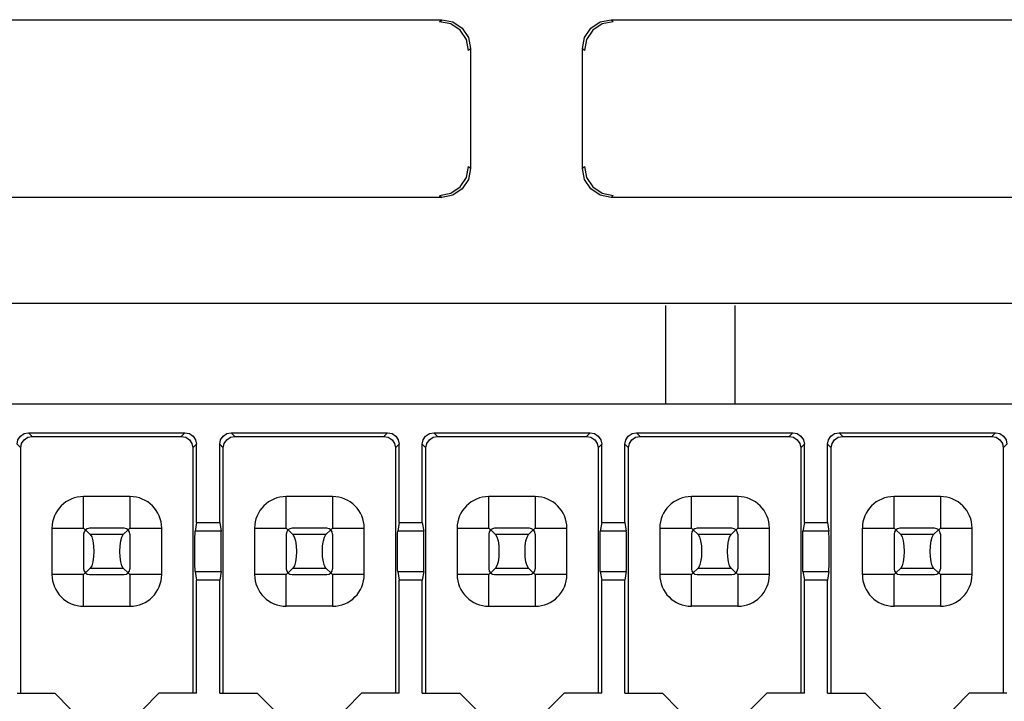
# Model space of a CAD drawing. Extents: x 0 to 1680, y 0 to 1188.
# Tile 44 of 53: x 1318 to 1335, y 1076 to 1088. Entities that reach past the tile are written whole.
import ezdxf

# ---------------------------------------------------------------- set-up
doc = ezdxf.new("R2010")
doc.units = 0
doc.header["$LTSCALE"] = 92.4
doc.layers.get('0').update_dxf_attribs({"linetype": 'CONTINUOUS'})
doc.layers.add('ALL_FEATURES', color=7, linetype='CONTINUOUS')

msp = doc.modelspace()

# ---------------------------------------------------------------- linework, layer by layer
at = {"color": 7, "linetype": 'CONTINUOUS'}
for p, q in [((1329.196, 1082.624), (1329.196, 1080.924)), ((1330.396, 1082.624), (1330.396, 1080.924))]:
    msp.add_line(p, q, dxfattribs=at)
at = {"layer": 'ALL_FEATURES', "color": 7, "linetype": 'CONTINUOUS'}
for p, q in [((1316.261, 1087.559), (1325.331, 1087.559)), ((1328.261, 1087.559), (1337.331, 1087.559)), ((1325.831, 1087.059), (1325.831, 1084.989)), ((1327.761, 1084.989), (1327.761, 1087.059)), ((1325.331, 1084.489), (1316.261, 1084.489)), ((1337.331, 1084.489), (1328.261, 1084.489)), ((1341.38, 1082.659), (1290.95, 1082.659)), ((1286.296, 1080.924), (1345.796, 1080.924)), ((1318.196, 1080.424), (1320.896, 1080.424)), ((1318.259, 1080.361), (1320.833, 1080.361)), ((1321.696, 1080.424), (1324.396, 1080.424)), ((1321.759, 1080.361), (1324.333, 1080.361)), ((1325.196, 1080.424), (1327.896, 1080.424)), ((1325.259, 1080.361), (1327.833, 1080.361)), ((1328.696, 1080.424), (1331.396, 1080.424)), ((1328.759, 1080.361), (1331.333, 1080.361)), ((1332.196, 1080.424), (1334.896, 1080.424)), ((1332.259, 1080.361), (1334.833, 1080.361)), ((1318.059, 1075.924), (1318.059, 1080.161)), ((1321.033, 1080.161), (1321.033, 1075.924)), ((1321.096, 1078.874), (1321.096, 1080.224)), ((1321.496, 1078.874), (1321.496, 1080.224)), ((1321.559, 1075.924), (1321.559, 1080.161)), ((1324.533, 1080.161), (1324.533, 1075.924)), ((1324.596, 1078.874), (1324.596, 1080.224)), ((1324.996, 1078.874), (1324.996, 1080.224)), ((1325.059, 1075.924), (1325.059, 1080.161)), ((1328.033, 1080.161), (1328.033, 1075.924)), ((1328.096, 1078.874), (1328.096, 1080.224)), ((1328.496, 1078.874), (1328.496, 1080.224)), ((1328.559, 1075.924), (1328.559, 1080.161)), ((1331.533, 1080.161), (1331.533, 1075.924)), ((1331.596, 1078.874), (1331.596, 1080.224)), ((1331.996, 1078.874), (1331.996, 1080.224)), ((1332.059, 1075.924), (1332.059, 1080.161)), ((1335.033, 1080.161), (1335.033, 1075.924)), ((1319.946, 1079.322), (1319.146, 1079.322)), ((1323.446, 1079.322), (1322.646, 1079.322)), ((1326.946, 1079.322), (1326.146, 1079.322)), ((1330.446, 1079.322), (1329.646, 1079.322)), ((1333.946, 1079.322), (1333.146, 1079.322)), ((1318.597, 1078.774), (1318.597, 1077.974)), ((1319.175, 1078.745), (1319.146, 1078.774)), ((1319.178, 1078.747), (1319.261, 1078.664)), ((1319.846, 1078.774), (1319.246, 1078.774)), ((1319.914, 1078.747), (1319.83, 1078.664)), ((1319.917, 1078.745), (1319.946, 1078.774)), ((1320.494, 1077.974), (1320.494, 1078.774)), ((1321.096, 1078.874), (1321.071, 1078.723)), ((1321.096, 1078.874), (1321.496, 1078.874)), ((1321.496, 1078.874), (1321.52, 1078.723)), ((1322.097, 1078.774), (1322.097, 1077.974)), ((1322.675, 1078.745), (1322.646, 1078.774)), ((1322.678, 1078.747), (1322.761, 1078.664)), ((1323.346, 1078.774), (1322.746, 1078.774)), ((1323.414, 1078.747), (1323.33, 1078.664)), ((1323.417, 1078.745), (1323.446, 1078.774)), ((1323.994, 1077.974), (1323.994, 1078.774)), ((1324.596, 1078.874), (1324.571, 1078.723)), ((1324.596, 1078.874), (1324.996, 1078.874)), ((1324.996, 1078.874), (1325.02, 1078.723)), ((1325.597, 1078.774), (1325.597, 1077.974)), ((1326.175, 1078.745), (1326.146, 1078.774)), ((1326.178, 1078.747), (1326.261, 1078.664)), ((1326.846, 1078.774), (1326.246, 1078.774)), ((1326.914, 1078.747), (1326.83, 1078.664)), ((1326.917, 1078.745), (1326.946, 1078.774)), ((1327.494, 1077.974), (1327.494, 1078.774)), ((1328.096, 1078.874), (1328.071, 1078.723)), ((1328.096, 1078.874), (1328.496, 1078.874)), ((1328.496, 1078.874), (1328.52, 1078.723)), ((1329.097, 1078.774), (1329.097, 1077.974)), ((1329.675, 1078.745), (1329.646, 1078.774)), ((1329.678, 1078.747), (1329.761, 1078.664)), ((1330.346, 1078.774), (1329.746, 1078.774)), ((1330.414, 1078.747), (1330.33, 1078.664)), ((1330.417, 1078.745), (1330.446, 1078.774)), ((1330.994, 1077.974), (1330.994, 1078.774)), ((1331.596, 1078.874), (1331.571, 1078.723)), ((1331.596, 1078.874), (1331.996, 1078.874)), ((1331.996, 1078.874), (1332.02, 1078.723)), ((1332.597, 1078.774), (1332.597, 1077.974)), ((1333.175, 1078.745), (1333.146, 1078.774)), ((1333.178, 1078.747), (1333.261, 1078.664)), ((1333.846, 1078.774), (1333.246, 1078.774)), ((1333.914, 1078.747), (1333.83, 1078.664)), ((1333.917, 1078.745), (1333.946, 1078.774)), ((1334.494, 1077.974), (1334.494, 1078.774)), ((1319.146, 1078.674), (1319.146, 1078.074)), ((1319.946, 1078.674), (1319.946, 1078.074)), ((1322.646, 1078.674), (1322.646, 1078.074)), ((1323.446, 1078.674), (1323.446, 1078.074)), ((1326.146, 1078.674), (1326.146, 1078.074)), ((1326.946, 1078.674), (1326.946, 1078.074)), ((1329.646, 1078.674), (1329.646, 1078.074)), ((1330.446, 1078.674), (1330.446, 1078.074)), ((1333.146, 1078.674), (1333.146, 1078.074)), ((1333.946, 1078.674), (1333.946, 1078.074)), ((1319.261, 1078.084), (1319.178, 1078.001)), ((1319.914, 1078.001), (1319.83, 1078.084)), ((1322.761, 1078.084), (1322.678, 1078.001)), ((1323.414, 1078.001), (1323.33, 1078.084)), ((1326.261, 1078.084), (1326.178, 1078.001)), ((1326.914, 1078.001), (1326.83, 1078.084)), ((1329.761, 1078.084), (1329.678, 1078.001)), ((1330.414, 1078.001), (1330.33, 1078.084)), ((1333.261, 1078.084), (1333.178, 1078.001)), ((1333.914, 1078.001), (1333.83, 1078.084)), ((1319.146, 1077.974), (1319.175, 1078.003)), ((1319.246, 1077.974), (1319.846, 1077.974)), ((1319.946, 1077.974), (1319.917, 1078.003)), ((1321.071, 1078.024), (1321.096, 1077.874)), ((1321.52, 1078.024), (1321.496, 1077.874)), ((1322.646, 1077.974), (1322.675, 1078.003)), ((1322.746, 1077.974), (1323.346, 1077.974)), ((1323.446, 1077.974), (1323.417, 1078.003)), ((1324.571, 1078.024), (1324.596, 1077.874)), ((1325.02, 1078.024), (1324.996, 1077.874)), ((1326.146, 1077.974), (1326.175, 1078.003)), ((1326.246, 1077.974), (1326.846, 1077.974)), ((1326.946, 1077.974), (1326.917, 1078.003)), ((1328.071, 1078.024), (1328.096, 1077.874)), ((1328.52, 1078.024), (1328.496, 1077.874)), ((1329.646, 1077.974), (1329.675, 1078.003)), ((1329.746, 1077.974), (1330.346, 1077.974)), ((1330.446, 1077.974), (1330.417, 1078.003)), ((1331.571, 1078.024), (1331.596, 1077.874)), ((1332.02, 1078.024), (1331.996, 1077.874)), ((1333.146, 1077.974), (1333.175, 1078.003)), ((1333.246, 1077.974), (1333.846, 1077.974)), ((1333.946, 1077.974), (1333.917, 1078.003)), ((1321.096, 1075.924), (1321.096, 1077.874)), ((1321.496, 1077.874), (1321.096, 1077.874)), ((1321.496, 1075.924), (1321.496, 1077.874)), ((1324.596, 1075.924), (1324.596, 1077.874)), ((1324.996, 1077.874), (1324.596, 1077.874)), ((1324.996, 1075.924), (1324.996, 1077.874)), ((1328.096, 1075.924), (1328.096, 1077.874)), ((1328.496, 1077.874), (1328.096, 1077.874)), ((1328.496, 1075.924), (1328.496, 1077.874)), ((1331.596, 1075.924), (1331.596, 1077.874)), ((1331.996, 1077.874), (1331.596, 1077.874)), ((1331.996, 1075.924), (1331.996, 1077.874)), ((1319.146, 1077.425), (1319.946, 1077.425)), ((1323.446, 1077.425), (1322.646, 1077.425)), ((1326.146, 1077.425), (1326.946, 1077.425)), ((1330.446, 1077.425), (1329.646, 1077.425)), ((1333.946, 1077.425), (1333.146, 1077.425)), ((1317.996, 1075.924), (1318.646, 1075.924)), ((1318.925, 1075.645), (1318.646, 1075.924)), ((1320.446, 1075.924), (1320.167, 1075.645)), ((1321.096, 1075.924), (1320.446, 1075.924)), ((1321.496, 1075.924), (1322.146, 1075.924)), ((1322.425, 1075.645), (1322.146, 1075.924)), ((1323.946, 1075.924), (1323.667, 1075.645)), ((1324.596, 1075.924), (1323.946, 1075.924)), ((1324.996, 1075.924), (1325.646, 1075.924)), ((1325.925, 1075.645), (1325.646, 1075.924)), ((1327.446, 1075.924), (1327.167, 1075.645)), ((1328.096, 1075.924), (1327.446, 1075.924)), ((1328.496, 1075.924), (1329.146, 1075.924)), ((1329.425, 1075.645), (1329.146, 1075.924)), ((1330.946, 1075.924), (1330.667, 1075.645)), ((1331.596, 1075.924), (1330.946, 1075.924)), ((1331.996, 1075.924), (1332.646, 1075.924)), ((1332.925, 1075.645), (1332.646, 1075.924)), ((1334.446, 1075.924), (1334.167, 1075.645)), ((1335.096, 1075.924), (1334.446, 1075.924))]:
    msp.add_line(p, q, dxfattribs=at)
at = {"layer": 'ALL_FEATURES', "color": 9, "linetype": 'CONTINUOUS'}
for p, q in [((1325.296, 1087.524), (1325.331, 1087.559)), ((1328.296, 1087.524), (1328.261, 1087.559)), ((1325.796, 1087.024), (1325.831, 1087.059)), ((1327.796, 1087.024), (1327.761, 1087.059)), ((1325.796, 1085.024), (1325.831, 1084.989)), ((1327.796, 1085.024), (1327.761, 1084.989)), ((1325.296, 1084.524), (1325.331, 1084.489)), ((1328.296, 1084.524), (1328.261, 1084.489)), ((1318.196, 1080.424), (1318.259, 1080.361)), ((1320.833, 1080.361), (1320.896, 1080.424)), ((1321.696, 1080.424), (1321.759, 1080.361)), ((1324.333, 1080.361), (1324.396, 1080.424)), ((1325.196, 1080.424), (1325.259, 1080.361)), ((1327.833, 1080.361), (1327.896, 1080.424)), ((1328.696, 1080.424), (1328.759, 1080.361)), ((1331.333, 1080.361), (1331.396, 1080.424)), ((1332.196, 1080.424), (1332.259, 1080.361)), ((1334.833, 1080.361), (1334.896, 1080.424)), ((1318.059, 1080.161), (1317.996, 1080.224)), ((1321.096, 1080.224), (1321.033, 1080.161)), ((1321.559, 1080.161), (1321.496, 1080.224)), ((1324.596, 1080.224), (1324.533, 1080.161)), ((1325.059, 1080.161), (1324.996, 1080.224)), ((1328.096, 1080.224), (1328.033, 1080.161)), ((1328.559, 1080.161), (1328.496, 1080.224)), ((1331.596, 1080.224), (1331.533, 1080.161)), ((1332.059, 1080.161), (1331.996, 1080.224)), ((1335.096, 1080.224), (1335.033, 1080.161)), ((1319.146, 1078.774), (1319.146, 1079.322)), ((1319.946, 1079.322), (1319.946, 1078.774)), ((1322.646, 1078.774), (1322.646, 1079.322)), ((1323.446, 1079.322), (1323.446, 1078.774)), ((1326.146, 1078.774), (1326.146, 1079.322)), ((1326.946, 1079.322), (1326.946, 1078.774)), ((1329.646, 1078.774), (1329.646, 1079.322)), ((1330.446, 1079.322), (1330.446, 1078.774)), ((1333.146, 1078.774), (1333.146, 1079.322)), ((1333.946, 1079.322), (1333.946, 1078.774)), ((1318.597, 1078.774), (1319.146, 1078.774)), ((1319.946, 1078.774), (1320.494, 1078.774)), ((1322.097, 1078.774), (1322.646, 1078.774)), ((1323.446, 1078.774), (1323.994, 1078.774)), ((1325.597, 1078.774), (1326.146, 1078.774)), ((1326.946, 1078.774), (1327.494, 1078.774)), ((1329.097, 1078.774), (1329.646, 1078.774)), ((1330.446, 1078.774), (1330.994, 1078.774)), ((1332.597, 1078.774), (1333.146, 1078.774)), ((1333.946, 1078.774), (1334.494, 1078.774)), ((1319.83, 1078.664), (1319.261, 1078.664)), ((1321.52, 1078.723), (1321.071, 1078.723)), ((1323.33, 1078.664), (1322.761, 1078.664)), ((1325.02, 1078.723), (1324.571, 1078.723)), ((1326.83, 1078.664), (1326.261, 1078.664)), ((1328.52, 1078.723), (1328.071, 1078.723)), ((1330.33, 1078.664), (1329.761, 1078.664)), ((1332.02, 1078.723), (1331.571, 1078.723)), ((1333.83, 1078.664), (1333.261, 1078.664)), ((1319.261, 1078.084), (1319.83, 1078.084)), ((1322.761, 1078.084), (1323.33, 1078.084)), ((1326.261, 1078.084), (1326.83, 1078.084)), ((1329.761, 1078.084), (1330.33, 1078.084)), ((1333.261, 1078.084), (1333.83, 1078.084)), ((1319.146, 1077.974), (1318.597, 1077.974)), ((1319.146, 1077.425), (1319.146, 1077.974)), ((1319.946, 1077.974), (1319.946, 1077.425)), ((1320.494, 1077.974), (1319.946, 1077.974)), ((1321.071, 1078.024), (1321.52, 1078.024)), ((1322.646, 1077.974), (1322.097, 1077.974)), ((1322.646, 1077.425), (1322.646, 1077.974)), ((1323.446, 1077.974), (1323.446, 1077.425)), ((1323.994, 1077.974), (1323.446, 1077.974)), ((1324.571, 1078.024), (1325.02, 1078.024)), ((1326.146, 1077.974), (1325.597, 1077.974)), ((1326.146, 1077.425), (1326.146, 1077.974)), ((1326.946, 1077.974), (1326.946, 1077.425)), ((1327.494, 1077.974), (1326.946, 1077.974)), ((1328.071, 1078.024), (1328.52, 1078.024)), ((1329.646, 1077.974), (1329.097, 1077.974)), ((1329.646, 1077.425), (1329.646, 1077.974)), ((1330.446, 1077.974), (1330.446, 1077.425)), ((1330.994, 1077.974), (1330.446, 1077.974)), ((1331.571, 1078.024), (1332.02, 1078.024)), ((1333.146, 1077.974), (1332.597, 1077.974)), ((1333.146, 1077.425), (1333.146, 1077.974)), ((1333.946, 1077.974), (1333.946, 1077.425)), ((1334.494, 1077.974), (1333.946, 1077.974))]:
    msp.add_line(p, q, dxfattribs=at)
at = {"layer": 'ALL_FEATURES', "color": 7, "linetype": 'CONTINUOUS'}
for points in [[(1325.796, 1087.024), (1325.758, 1087.215), (1325.649, 1087.377), (1325.487, 1087.486), (1325.296, 1087.524)], [(1325.331, 1087.559), (1325.522, 1087.521), (1325.684, 1087.412), (1325.793, 1087.25), (1325.831, 1087.059)], [(1327.761, 1087.059), (1327.799, 1087.25), (1327.907, 1087.412), (1328.07, 1087.521), (1328.261, 1087.559)], [(1328.296, 1087.524), (1328.104, 1087.486), (1327.942, 1087.377), (1327.834, 1087.215), (1327.796, 1087.024)], [(1325.296, 1084.524), (1325.487, 1084.562), (1325.649, 1084.67), (1325.758, 1084.832), (1325.796, 1085.024)], [(1327.796, 1085.024), (1327.834, 1084.832), (1327.942, 1084.67), (1328.104, 1084.562), (1328.296, 1084.524)], [(1325.831, 1084.989), (1325.793, 1084.798), (1325.684, 1084.635), (1325.522, 1084.527), (1325.331, 1084.489)], [(1328.261, 1084.489), (1328.07, 1084.527), (1327.907, 1084.635), (1327.799, 1084.798), (1327.761, 1084.989)], [(1317.996, 1080.224), (1318.011, 1080.301), (1318.054, 1080.365), (1318.119, 1080.408), (1318.196, 1080.424)], [(1318.059, 1080.161), (1318.074, 1080.237), (1318.118, 1080.302), (1318.182, 1080.345), (1318.259, 1080.361)], [(1320.833, 1080.361), (1320.909, 1080.345), (1320.974, 1080.302), (1321.017, 1080.237), (1321.033, 1080.161)], [(1320.896, 1080.424), (1320.973, 1080.408), (1321.037, 1080.365), (1321.08, 1080.301), (1321.096, 1080.224)], [(1321.496, 1080.224), (1321.511, 1080.301), (1321.554, 1080.365), (1321.619, 1080.408), (1321.696, 1080.424)], [(1321.559, 1080.161), (1321.574, 1080.237), (1321.618, 1080.302), (1321.682, 1080.345), (1321.759, 1080.361)], [(1324.333, 1080.361), (1324.409, 1080.345), (1324.474, 1080.302), (1324.517, 1080.237), (1324.533, 1080.161)], [(1324.396, 1080.424), (1324.473, 1080.408), (1324.537, 1080.365), (1324.58, 1080.301), (1324.596, 1080.224)], [(1324.996, 1080.224), (1325.011, 1080.301), (1325.054, 1080.365), (1325.119, 1080.408), (1325.196, 1080.424)], [(1325.059, 1080.161), (1325.074, 1080.237), (1325.118, 1080.302), (1325.182, 1080.345), (1325.259, 1080.361)], [(1327.833, 1080.361), (1327.909, 1080.345), (1327.974, 1080.302), (1328.017, 1080.237), (1328.033, 1080.161)], [(1327.896, 1080.424), (1327.973, 1080.408), (1328.037, 1080.365), (1328.08, 1080.301), (1328.096, 1080.224)], [(1328.496, 1080.224), (1328.511, 1080.301), (1328.554, 1080.365), (1328.619, 1080.408), (1328.696, 1080.424)], [(1328.559, 1080.161), (1328.574, 1080.237), (1328.618, 1080.302), (1328.682, 1080.345), (1328.759, 1080.361)], [(1331.333, 1080.361), (1331.409, 1080.345), (1331.474, 1080.302), (1331.517, 1080.237), (1331.533, 1080.161)], [(1331.396, 1080.424), (1331.473, 1080.408), (1331.537, 1080.365), (1331.58, 1080.301), (1331.596, 1080.224)], [(1331.996, 1080.224), (1332.011, 1080.301), (1332.054, 1080.365), (1332.119, 1080.408), (1332.196, 1080.424)], [(1332.059, 1080.161), (1332.074, 1080.237), (1332.118, 1080.302), (1332.182, 1080.345), (1332.259, 1080.361)], [(1334.833, 1080.361), (1334.909, 1080.345), (1334.974, 1080.302), (1335.017, 1080.237), (1335.033, 1080.161)], [(1334.896, 1080.424), (1334.973, 1080.408), (1335.037, 1080.365), (1335.08, 1080.301), (1335.096, 1080.224)], [(1319.261, 1078.664), (1319.285, 1078.623), (1319.305, 1078.555), (1319.317, 1078.469), (1319.321, 1078.374)], [(1319.771, 1078.374), (1319.775, 1078.469), (1319.787, 1078.555), (1319.806, 1078.622), (1319.83, 1078.664)], [(1321.068, 1078.374), (1321.069, 1078.504), (1321.069, 1078.615), (1321.07, 1078.691), (1321.071, 1078.723)], [(1321.523, 1078.374), (1321.523, 1078.503), (1321.523, 1078.615), (1321.522, 1078.692), (1321.52, 1078.723)], [(1322.761, 1078.664), (1322.785, 1078.623), (1322.805, 1078.555), (1322.817, 1078.469), (1322.821, 1078.374)], [(1323.271, 1078.374), (1323.275, 1078.469), (1323.287, 1078.555), (1323.306, 1078.622), (1323.33, 1078.664)], [(1324.568, 1078.374), (1324.569, 1078.504), (1324.569, 1078.615), (1324.57, 1078.691), (1324.571, 1078.723)], [(1325.023, 1078.374), (1325.023, 1078.503), (1325.023, 1078.615), (1325.022, 1078.692), (1325.02, 1078.723)], [(1326.261, 1078.664), (1326.285, 1078.623), (1326.305, 1078.555), (1326.317, 1078.469), (1326.321, 1078.374)], [(1326.771, 1078.374), (1326.775, 1078.469), (1326.787, 1078.555), (1326.806, 1078.622), (1326.83, 1078.664)], [(1328.068, 1078.374), (1328.069, 1078.504), (1328.069, 1078.615), (1328.07, 1078.691), (1328.071, 1078.723)], [(1328.523, 1078.374), (1328.523, 1078.503), (1328.523, 1078.615), (1328.522, 1078.692), (1328.52, 1078.723)], [(1329.761, 1078.664), (1329.785, 1078.623), (1329.805, 1078.555), (1329.817, 1078.469), (1329.821, 1078.374)], [(1330.271, 1078.374), (1330.275, 1078.469), (1330.287, 1078.555), (1330.306, 1078.622), (1330.33, 1078.664)], [(1331.568, 1078.374), (1331.569, 1078.504), (1331.569, 1078.615), (1331.57, 1078.691), (1331.571, 1078.723)], [(1332.023, 1078.374), (1332.023, 1078.503), (1332.023, 1078.615), (1332.022, 1078.692), (1332.02, 1078.723)], [(1333.261, 1078.664), (1333.285, 1078.623), (1333.305, 1078.555), (1333.317, 1078.469), (1333.321, 1078.374)], [(1333.771, 1078.374), (1333.775, 1078.469), (1333.787, 1078.555), (1333.806, 1078.622), (1333.83, 1078.664)], [(1319.321, 1078.374), (1319.317, 1078.278), (1319.305, 1078.193), (1319.286, 1078.125), (1319.261, 1078.084)], [(1319.83, 1078.084), (1319.806, 1078.125), (1319.787, 1078.193), (1319.775, 1078.279), (1319.771, 1078.374)], [(1321.071, 1078.024), (1321.07, 1078.057), (1321.069, 1078.133), (1321.069, 1078.243), (1321.068, 1078.374)], [(1321.52, 1078.024), (1321.522, 1078.056), (1321.523, 1078.133), (1321.523, 1078.244), (1321.523, 1078.374)], [(1322.821, 1078.374), (1322.817, 1078.278), (1322.805, 1078.193), (1322.786, 1078.125), (1322.761, 1078.084)], [(1323.33, 1078.084), (1323.306, 1078.125), (1323.287, 1078.193), (1323.275, 1078.279), (1323.271, 1078.374)], [(1324.571, 1078.024), (1324.57, 1078.057), (1324.569, 1078.133), (1324.569, 1078.243), (1324.568, 1078.374)], [(1325.02, 1078.024), (1325.022, 1078.056), (1325.023, 1078.133), (1325.023, 1078.244), (1325.023, 1078.374)], [(1326.321, 1078.374), (1326.317, 1078.278), (1326.305, 1078.193), (1326.286, 1078.125), (1326.261, 1078.084)], [(1326.83, 1078.084), (1326.806, 1078.125), (1326.787, 1078.193), (1326.775, 1078.279), (1326.771, 1078.374)], [(1328.071, 1078.024), (1328.07, 1078.057), (1328.069, 1078.133), (1328.069, 1078.243), (1328.068, 1078.374)], [(1328.52, 1078.024), (1328.522, 1078.056), (1328.523, 1078.133), (1328.523, 1078.244), (1328.523, 1078.374)], [(1329.821, 1078.374), (1329.817, 1078.278), (1329.805, 1078.193), (1329.786, 1078.125), (1329.761, 1078.084)], [(1330.33, 1078.084), (1330.306, 1078.125), (1330.287, 1078.193), (1330.275, 1078.279), (1330.271, 1078.374)], [(1331.571, 1078.024), (1331.57, 1078.057), (1331.569, 1078.133), (1331.569, 1078.243), (1331.568, 1078.374)], [(1332.02, 1078.024), (1332.022, 1078.056), (1332.023, 1078.133), (1332.023, 1078.244), (1332.023, 1078.374)], [(1333.321, 1078.374), (1333.317, 1078.278), (1333.305, 1078.193), (1333.286, 1078.125), (1333.261, 1078.084)], [(1333.83, 1078.084), (1333.806, 1078.125), (1333.787, 1078.193), (1333.775, 1078.279), (1333.771, 1078.374)]]:
    msp.add_lwpolyline(points, dxfattribs=at)
for centre, radius, start, end in [((1319.146, 1078.774), 0.548, 90, 180), ((1319.946, 1078.774), 0.548, 0, 90), ((1322.646, 1078.774), 0.548, 90, 180), ((1323.446, 1078.774), 0.548, 0, 90), ((1326.146, 1078.774), 0.548, 90, 180), ((1326.946, 1078.774), 0.548, 0, 90), ((1329.646, 1078.774), 0.548, 90, 180), ((1330.446, 1078.774), 0.548, 0, 90), ((1333.146, 1078.774), 0.548, 90, 180), ((1333.946, 1078.774), 0.548, 0, 90), ((1319.246, 1078.674), 0.1, 90, 180), ((1319.846, 1078.674), 0.1, 0, 90), ((1322.746, 1078.674), 0.1, 90, 180), ((1323.346, 1078.674), 0.1, 0, 90), ((1326.246, 1078.674), 0.1, 90, 180), ((1326.846, 1078.674), 0.1, 0, 90), ((1329.746, 1078.674), 0.1, 90, 180), ((1330.346, 1078.674), 0.1, 0, 90), ((1333.246, 1078.674), 0.1, 90, 180), ((1333.846, 1078.674), 0.1, 0, 90), ((1319.246, 1078.074), 0.1, 180, 270), ((1319.846, 1078.074), 0.1, 270, 360), ((1322.746, 1078.074), 0.1, 180, 270), ((1323.346, 1078.074), 0.1, 270, 360), ((1326.246, 1078.074), 0.1, 180, 270), ((1326.846, 1078.074), 0.1, 270, 360), ((1329.746, 1078.074), 0.1, 180, 270), ((1330.346, 1078.074), 0.1, 270, 360), ((1333.246, 1078.074), 0.1, 180, 270), ((1333.846, 1078.074), 0.1, 270, 360), ((1319.146, 1077.974), 0.548, 180, 270), ((1319.946, 1077.974), 0.548, 270, 360), ((1322.646, 1077.974), 0.548, 180, 270), ((1323.446, 1077.974), 0.548, 270, 360), ((1326.146, 1077.974), 0.548, 180, 270), ((1326.946, 1077.974), 0.548, 270, 360), ((1329.646, 1077.974), 0.548, 180, 270), ((1330.446, 1077.974), 0.548, 270, 360), ((1333.146, 1077.974), 0.548, 180, 270), ((1333.946, 1077.974), 0.548, 270, 360)]:
    msp.add_arc(centre, radius, start, end, dxfattribs=at)

doc.saveas('drawing.dxf')
